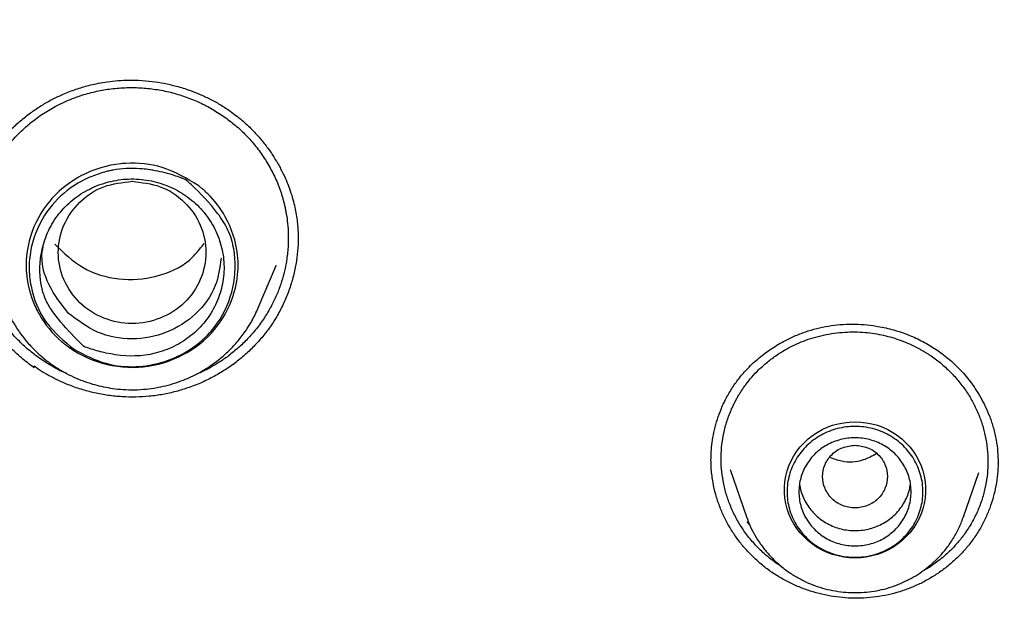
# Model space of a CAD drawing. Header units: millimetres. Extents: x 8 to 771, y 12 to 1627.
# Tile 77 of 93: x 349 to 365, y 1456 to 1466. Entities that reach past the tile are written whole.
import ezdxf

# ---------------------------------------------------------------- set-up
doc = ezdxf.new("R2010")
doc.units = ezdxf.units.MM

msp = doc.modelspace()

# ---------------------------------------------------------------- linework, layer by layer
at = {"color": 7, "linetype": 'Continuous', "lineweight": 30}
for p, q in [((352.565, 1460.954), (352.87, 1461.671)), ((352.869, 1461.671), (352.863, 1461.659)), ((348.77, 1459.938), (348.77, 1459.964)), ((365.086, 1458.329), (365.087, 1458.322)), ((360.553, 1458.215), (360.829, 1457.415)), ((364.503, 1457.415), (364.763, 1458.167)), ((360.882, 1457.282), (360.839, 1457.328)), ((364.498, 1457.403), (364.503, 1457.415)), ((364.503, 1457.415), (364.499, 1457.403))]:
    msp.add_line(p, q, dxfattribs=at)
at = {"color": 7, "linetype": 'Continuous', "lineweight": 30, "flags": 128}
msp.add_lwpolyline([(362.666, 1456.719), (362.57, 1456.722), (362.475, 1456.734), (362.38, 1456.752), (362.288, 1456.778), (362.198, 1456.811), (362.111, 1456.851), (362.027, 1456.897), (361.948, 1456.95), (361.873, 1457.009), (361.804, 1457.073), (361.74, 1457.142), (361.682, 1457.217), (361.631, 1457.295), (361.586, 1457.377), (361.548, 1457.463), (361.518, 1457.551), (361.495, 1457.641), (361.479, 1457.732), (361.471, 1457.825), (361.471, 1457.918), (361.479, 1458.01), (361.495, 1458.102), (361.518, 1458.192), (361.548, 1458.28), (361.586, 1458.365), (361.631, 1458.448), (361.682, 1458.526), (361.74, 1458.6), (361.804, 1458.67), (361.873, 1458.734), (361.948, 1458.793), (362.027, 1458.845), (362.111, 1458.892), (362.198, 1458.932), (362.288, 1458.965), (362.38, 1458.99), (362.475, 1459.009), (362.57, 1459.02), (362.666, 1459.024), (362.763, 1459.02), (362.858, 1459.009), (362.953, 1458.99), (363.045, 1458.965), (363.135, 1458.932), (363.222, 1458.892), (363.306, 1458.845), (363.385, 1458.793), (363.46, 1458.734), (363.529, 1458.67), (363.593, 1458.6), (363.651, 1458.526), (363.702, 1458.448), (363.747, 1458.365), (363.785, 1458.28), (363.815, 1458.192), (363.838, 1458.102), (363.854, 1458.01), (363.862, 1457.918), (363.862, 1457.825), (363.854, 1457.732), (363.838, 1457.641), (363.815, 1457.551), (363.785, 1457.463), (363.747, 1457.377), (363.702, 1457.295), (363.651, 1457.217), (363.593, 1457.142), (363.529, 1457.073), (363.46, 1457.009), (363.385, 1456.95), (363.306, 1456.897), (363.222, 1456.851), (363.135, 1456.811), (363.045, 1456.778), (362.953, 1456.752), (362.858, 1456.734), (362.763, 1456.722), (362.666, 1456.719)], dxfattribs=at)
at = {"color": 7, "linetype": 'Continuous', "lineweight": 30}
for points, knots in [([(399.764, 1463.137), (399.761, 1463.183), (399.754, 1463.286), (399.742, 1463.452), (399.728, 1463.646), (399.711, 1463.866), (399.69, 1464.112), (399.666, 1464.386), (399.639, 1464.682), (399.607, 1464.999), (399.571, 1465.338), (399.531, 1465.699), (399.486, 1466.073), (399.422, 1466.576), (399.335, 1467.2), (399.213, 1467.992), (399.07, 1468.829), (398.903, 1469.712), (398.727, 1470.56), (398.544, 1471.374), (398.355, 1472.155), (398.154, 1472.933), (397.942, 1473.705), (397.719, 1474.467), (397.474, 1475.261), (397.206, 1476.082), (396.913, 1476.927), (396.614, 1477.745), (396.309, 1478.537), (396.072, 1479.123), (395.909, 1479.514), (395.826, 1479.711), (395.748, 1479.895), (395.677, 1480.06), (395.613, 1480.208), (395.557, 1480.336), (395.508, 1480.447), (395.468, 1480.537), (395.437, 1480.607), (395.413, 1480.66), (395.393, 1480.706), (395.37, 1480.757), (395.34, 1480.822), (395.304, 1480.902), (395.254, 1481.013), (395.188, 1481.157), (395.103, 1481.341), (395.006, 1481.549), (394.898, 1481.777), (394.782, 1482.018), (394.638, 1482.315), (394.464, 1482.667), (394.258, 1483.075), (394.016, 1483.543), (393.735, 1484.073), (393.41, 1484.666), (393.066, 1485.276), (392.677, 1485.944), (392.244, 1486.661), (391.769, 1487.418), (391.283, 1488.164), (390.789, 1488.895), (390.288, 1489.61), (389.746, 1490.357), (389.163, 1491.132), (388.536, 1491.933), (387.901, 1492.712), (387.257, 1493.471), (386.609, 1494.208), (385.956, 1494.923), (385.297, 1495.619), (384.629, 1496.3), (383.995, 1496.923), (383.398, 1497.491), (382.84, 1498.007), (382.281, 1498.51), (381.725, 1498.996), (381.177, 1499.462), (380.637, 1499.91), (380.106, 1500.338), (379.602, 1500.735), (379.124, 1501.103), (378.671, 1501.443), (378.218, 1501.777), (377.756, 1502.11), (377.277, 1502.447), (376.781, 1502.788), (376.267, 1503.133), (375.736, 1503.481), (375.187, 1503.832), (374.619, 1504.184), (374.033, 1504.539), (373.429, 1504.893), (372.812, 1505.244), (372.113, 1505.631), (371.333, 1506.046), (370.473, 1506.486), (369.611, 1506.907), (368.704, 1507.331), (367.752, 1507.755), (366.754, 1508.176), (365.757, 1508.574), (364.76, 1508.95), (363.77, 1509.303), (362.787, 1509.632), (361.813, 1509.938), (360.84, 1510.224), (360.077, 1510.434), (359.523, 1510.579), (359.178, 1510.667), (358.826, 1510.754), (358.461, 1510.843), (358.076, 1510.933), (357.67, 1511.025), (357.242, 1511.118), (356.785, 1511.214), (356.299, 1511.312), (355.782, 1511.411), (355.242, 1511.509), (354.677, 1511.606), (354.089, 1511.701), (353.477, 1511.792), (352.842, 1511.88), (352.182, 1511.964), (351.498, 1512.042), (350.791, 1512.114), (350.059, 1512.18), (349.319, 1512.236), (348.571, 1512.282), (347.816, 1512.319), (347.04, 1512.347), (346.243, 1512.365), (345.705, 1512.367), (345.432, 1512.368)], [0, 0, 0, 0, 0.001713, 0.0037642, 0.0061565, 0.008892, 0.011972, 0.0153973, 0.0191688, 0.0231316, 0.0274168, 0.0320244, 0.0368537, 0.0416906, 0.0511932, 0.0606982, 0.0720166, 0.0833382, 0.094663, 0.1047771, 0.1148938, 0.1250131, 0.1351351, 0.1451609, 0.1549873, 0.1665156, 0.1777567, 0.1887105, 0.199377, 0.2097563, 0.2125603, 0.2153041, 0.2178181, 0.2200823, 0.2220966, 0.2238612, 0.2253759, 0.2266408, 0.2275638, 0.2282853, 0.228808, 0.2294532, 0.2304035, 0.2315106, 0.2327606, 0.2349637, 0.2375051, 0.2403849, 0.2436013, 0.2469922, 0.2504507, 0.256022, 0.26176, 0.2676649, 0.2758345, 0.2843033, 0.2930714, 0.3021386, 0.3133103, 0.3245375, 0.3356584, 0.346673, 0.3575813, 0.3683832, 0.3812052, 0.393874, 0.4063898, 0.4187544, 0.4310212, 0.4429976, 0.4549031, 0.4667378, 0.4785016, 0.4879775, 0.4974071, 0.5067649, 0.5159089, 0.5248169, 0.5334887, 0.5419245, 0.5501243, 0.5572863, 0.5642579, 0.5711093, 0.5781305, 0.5853531, 0.5927769, 0.6004022, 0.6082289, 0.616257, 0.6244865, 0.6329173, 0.6415493, 0.6503314, 0.6590814, 0.6710336, 0.6828944, 0.6946639, 0.7063421, 0.7197401, 0.733016, 0.7461705, 0.7592138, 0.7721489, 0.784748, 0.7972429, 0.8096338, 0.8219206, 0.826274, 0.8306142, 0.8349711, 0.8395466, 0.8443784, 0.8494665, 0.8548107, 0.8604112, 0.8665533, 0.8729765, 0.879681, 0.8866667, 0.8939336, 0.9014818, 0.9093111, 0.9174216, 0.9258132, 0.9344861, 0.9434401, 0.9526753, 0.9616403, 0.9708552, 0.9803201, 0.990035, 1, 1, 1, 1]), ([(294.076, 1462.442), (294.098, 1462.58), (294.152, 1462.91), (294.246, 1463.43), (294.354, 1464), (294.47, 1464.57), (294.593, 1465.138), (294.722, 1465.705), (294.859, 1466.27), (295.002, 1466.833), (295.151, 1467.395), (295.308, 1467.956), (295.471, 1468.514), (295.641, 1469.071), (295.818, 1469.626), (296.001, 1470.179), (296.191, 1470.729), (296.388, 1471.278), (296.591, 1471.824), (296.801, 1472.368), (297.017, 1472.91), (297.24, 1473.449), (297.469, 1473.985), (297.704, 1474.519), (297.947, 1475.051), (298.195, 1475.579), (298.45, 1476.105), (298.711, 1476.628), (298.978, 1477.148), (299.252, 1477.665), (299.531, 1478.179), (299.817, 1478.69), (300.109, 1479.197), (300.408, 1479.701), (300.712, 1480.202), (301.022, 1480.699), (301.338, 1481.193), (301.66, 1481.684), (301.988, 1482.17), (302.322, 1482.653), (302.661, 1483.133), (303.007, 1483.608), (303.358, 1484.08), (303.714, 1484.547), (304.076, 1485.011), (304.444, 1485.47), (304.817, 1485.926), (305.196, 1486.377), (305.58, 1486.824), (305.97, 1487.267), (306.365, 1487.705), (306.765, 1488.139), (307.17, 1488.568), (307.58, 1488.993), (307.995, 1489.413), (308.416, 1489.828), (308.841, 1490.239), (309.272, 1490.645), (309.707, 1491.046), (310.147, 1491.442), (310.591, 1491.834), (311.041, 1492.22), (311.495, 1492.601), (311.953, 1492.978), (312.416, 1493.349), (312.884, 1493.715), (313.356, 1494.075), (313.832, 1494.431), (314.312, 1494.781), (314.797, 1495.125), (315.285, 1495.464), (315.778, 1495.798), (316.275, 1496.126), (316.775, 1496.449), (317.28, 1496.766), (317.788, 1497.077), (318.3, 1497.383), (318.815, 1497.683), (319.334, 1497.977), (319.857, 1498.265), (320.383, 1498.548), (320.913, 1498.825), (321.445, 1499.095), (321.981, 1499.36), (322.52, 1499.619), (323.063, 1499.871), (323.608, 1500.118), (324.156, 1500.359), (324.707, 1500.593), (325.26, 1500.821), (325.817, 1501.043), (326.376, 1501.259), (326.938, 1501.469), (327.502, 1501.672), (328.068, 1501.869), (328.637, 1502.059), (329.208, 1502.244), (329.781, 1502.422), (330.357, 1502.593), (330.934, 1502.758), (331.513, 1502.917), (332.095, 1503.069), (332.678, 1503.214), (333.262, 1503.353), (333.849, 1503.486), (334.437, 1503.612), (335.026, 1503.731), (335.617, 1503.844), (336.209, 1503.95), (336.802, 1504.05), (337.397, 1504.143), (337.992, 1504.229), (338.589, 1504.309), (339.186, 1504.382), (339.784, 1504.449), (340.384, 1504.508), (340.983, 1504.561), (341.584, 1504.608), (342.184, 1504.647), (342.786, 1504.68), (343.387, 1504.706), (343.989, 1504.726), (344.591, 1504.738), (345.194, 1504.744), (345.796, 1504.744), (346.398, 1504.736), (347, 1504.722), (347.602, 1504.701), (348.204, 1504.674), (348.805, 1504.639), (349.406, 1504.598), (350.006, 1504.551), (350.605, 1504.496), (351.204, 1504.435), (351.802, 1504.368), (352.4, 1504.293), (352.996, 1504.212), (353.591, 1504.124), (354.186, 1504.03), (354.779, 1503.929), (355.371, 1503.821), (355.961, 1503.707), (356.55, 1503.586), (357.138, 1503.459), (357.724, 1503.325), (358.308, 1503.185), (358.891, 1503.038), (359.471, 1502.884), (360.05, 1502.724), (360.627, 1502.558), (361.202, 1502.385), (361.775, 1502.206), (362.346, 1502.02), (362.914, 1501.828), (363.48, 1501.63), (364.044, 1501.426), (364.605, 1501.215), (365.163, 1500.998), (365.719, 1500.774), (366.272, 1500.545), (366.823, 1500.309), (367.37, 1500.067), (367.915, 1499.82), (368.456, 1499.566), (368.995, 1499.306), (369.53, 1499.04), (370.062, 1498.768), (370.591, 1498.49), (371.116, 1498.206), (371.638, 1497.917), (372.156, 1497.621), (372.671, 1497.32), (373.182, 1497.013), (373.69, 1496.701), (374.193, 1496.383), (374.693, 1496.059), (375.189, 1495.729), (375.681, 1495.395), (376.169, 1495.054), (376.652, 1494.709), (377.132, 1494.357), (377.607, 1494.001), (378.078, 1493.639), (378.545, 1493.272), (379.007, 1492.9), (379.464, 1492.523), (379.917, 1492.141), (380.366, 1491.753), (380.809, 1491.361), (381.248, 1490.964), (381.683, 1490.561), (382.112, 1490.154), (382.536, 1489.743), (382.956, 1489.326), (383.37, 1488.905), (383.779, 1488.479), (384.183, 1488.049), (384.582, 1487.614), (384.976, 1487.175), (385.364, 1486.732), (385.747, 1486.284), (386.125, 1485.832), (386.497, 1485.376), (386.864, 1484.915), (387.225, 1484.451), (387.58, 1483.982), (387.93, 1483.51), (388.274, 1483.034), (388.612, 1482.554), (388.945, 1482.07), (389.272, 1481.583), (389.592, 1481.091), (389.907, 1480.597), (390.216, 1480.099), (390.519, 1479.597), (390.816, 1479.092), (391.107, 1478.584), (391.391, 1478.073), (391.67, 1477.558), (391.942, 1477.041), (392.208, 1476.52), (392.468, 1475.997), (392.722, 1475.47), (392.969, 1474.941), (393.209, 1474.409), (393.444, 1473.875), (393.672, 1473.337), (393.893, 1472.798), (394.108, 1472.256), (394.316, 1471.711), (394.518, 1471.165), (394.713, 1470.616), (394.902, 1470.064), (395.084, 1469.511), (395.259, 1468.956), (395.428, 1468.399), (395.59, 1467.84), (395.745, 1467.28), (395.893, 1466.717), (396.035, 1466.153), (396.17, 1465.588), (396.298, 1465.021), (396.419, 1464.452), (396.533, 1463.882), (396.641, 1463.311), (396.725, 1462.837), (396.771, 1462.552), (396.786, 1462.458)], [0, 0, 0, 0, 0.00297, 0.007066, 0.011161, 0.015257, 0.019352, 0.023448, 0.027543, 0.031639, 0.035734, 0.03983, 0.043925, 0.04802, 0.052116, 0.056211, 0.060306, 0.064402, 0.068497, 0.072593, 0.076688, 0.080783, 0.084878, 0.088974, 0.093069, 0.097164, 0.10126, 0.105355, 0.10945, 0.113545, 0.11764, 0.121736, 0.125831, 0.129926, 0.134021, 0.138116, 0.142211, 0.146306, 0.150401, 0.154497, 0.158592, 0.162687, 0.166782, 0.170877, 0.174972, 0.179067, 0.183162, 0.187256, 0.191351, 0.195446, 0.199541, 0.203636, 0.207731, 0.211826, 0.215921, 0.220015, 0.22411, 0.228205, 0.2323, 0.236395, 0.240489, 0.244584, 0.248679, 0.252773, 0.256868, 0.260963, 0.265057, 0.269152, 0.273247, 0.277341, 0.281436, 0.285531, 0.289625, 0.29372, 0.297814, 0.301909, 0.306003, 0.310098, 0.314192, 0.318287, 0.322381, 0.326476, 0.33057, 0.334665, 0.338759, 0.342854, 0.346948, 0.351042, 0.355137, 0.359231, 0.363326, 0.36742, 0.371514, 0.375609, 0.379703, 0.383797, 0.387892, 0.391986, 0.39608, 0.400175, 0.404269, 0.408363, 0.412458, 0.416552, 0.420646, 0.42474, 0.428835, 0.432929, 0.437023, 0.441117, 0.445212, 0.449306, 0.4534, 0.457494, 0.461589, 0.465683, 0.469777, 0.473871, 0.477966, 0.48206, 0.486154, 0.490248, 0.494342, 0.498437, 0.502531, 0.506625, 0.510719, 0.514814, 0.518908, 0.523002, 0.527096, 0.53119, 0.535285, 0.539379, 0.543473, 0.547567, 0.551662, 0.555756, 0.55985, 0.563944, 0.568039, 0.572133, 0.576227, 0.580321, 0.584416, 0.58851, 0.592604, 0.596698, 0.600793, 0.604887, 0.608981, 0.613076, 0.61717, 0.621264, 0.625359, 0.629453, 0.633547, 0.637642, 0.641736, 0.64583, 0.649925, 0.654019, 0.658113, 0.662208, 0.666302, 0.670397, 0.674491, 0.678585, 0.68268, 0.686774, 0.690869, 0.694963, 0.699058, 0.703152, 0.707247, 0.711341, 0.715436, 0.71953, 0.723625, 0.72772, 0.731814, 0.735909, 0.740003, 0.744098, 0.748193, 0.752287, 0.756382, 0.760477, 0.764571, 0.768666, 0.772761, 0.776856, 0.78095, 0.785045, 0.78914, 0.793235, 0.797329, 0.801424, 0.805519, 0.809614, 0.813709, 0.817804, 0.821899, 0.825994, 0.830089, 0.834184, 0.838278, 0.842373, 0.846468, 0.850564, 0.854659, 0.858754, 0.862849, 0.866944, 0.871039, 0.875134, 0.879229, 0.883324, 0.887419, 0.891515, 0.89561, 0.899705, 0.9038, 0.907895, 0.911991, 0.916086, 0.920181, 0.924276, 0.928372, 0.932467, 0.936562, 0.940658, 0.944753, 0.948848, 0.952944, 0.957039, 0.961134, 0.96523, 0.969325, 0.973421, 0.977516, 0.981611, 0.985707, 0.989802, 0.993898, 0.997993, 1, 1, 1, 1]), ([(347.61, 1462.112), (347.61, 1462.126), (347.61, 1462.159), (347.611, 1462.222), (347.615, 1462.307), (347.624, 1462.416), (347.643, 1462.543), (347.668, 1462.675), (347.7, 1462.804), (347.738, 1462.931), (347.781, 1463.054), (347.83, 1463.173), (347.898, 1463.318), (347.989, 1463.485), (348.111, 1463.668), (348.248, 1463.839), (348.397, 1463.996), (348.557, 1464.141), (348.726, 1464.272), (348.901, 1464.387), (349.08, 1464.488), (349.237, 1464.562), (349.369, 1464.617), (349.477, 1464.656), (349.585, 1464.691), (349.7, 1464.723), (349.829, 1464.753), (349.978, 1464.78), (350.147, 1464.801), (350.337, 1464.812), (350.546, 1464.81), (350.759, 1464.792), (350.973, 1464.758), (351.186, 1464.709), (351.387, 1464.647), (351.573, 1464.574), (351.745, 1464.494), (351.918, 1464.4), (352.029, 1464.326), (352.085, 1464.288)], [0, 0, 0, 0, 0.00815, 0.01916, 0.03313, 0.052446, 0.074937, 0.097554, 0.11992, 0.142025, 0.163861, 0.185421, 0.206699, 0.243818, 0.28029, 0.316323, 0.35204, 0.387447, 0.422532, 0.456896, 0.490227, 0.52251, 0.541374, 0.559854, 0.57795, 0.596336, 0.617581, 0.641944, 0.669398, 0.699896, 0.733444, 0.770054, 0.802915, 0.837926, 0.875104, 0.904427, 0.934999, 0.966844, 1, 1, 1, 1]), ([(348.869, 1460.095), (348.804, 1460.143), (348.673, 1460.24), (348.495, 1460.407), (348.33, 1460.592), (348.182, 1460.795), (348.054, 1461.013), (347.971, 1461.194), (347.92, 1461.327), (347.893, 1461.409), (347.868, 1461.492), (347.846, 1461.576), (347.827, 1461.662), (347.804, 1461.783), (347.783, 1461.947), (347.774, 1462.158), (347.784, 1462.384), (347.819, 1462.625), (347.882, 1462.876), (347.966, 1463.104), (348.062, 1463.305), (348.163, 1463.478), (348.297, 1463.67), (348.468, 1463.871), (348.677, 1464.065), (348.897, 1464.23), (349.092, 1464.347), (349.256, 1464.429), (349.385, 1464.486), (349.514, 1464.534), (349.641, 1464.575), (349.766, 1464.608), (349.889, 1464.635), (350.056, 1464.664), (350.271, 1464.685), (350.533, 1464.687), (350.793, 1464.663), (351.049, 1464.616), (351.299, 1464.544), (351.539, 1464.45), (351.769, 1464.335), (351.911, 1464.242), (351.982, 1464.195)], [0, 0, 0, 0, 0.02945, 0.059376, 0.089779, 0.120659, 0.152014, 0.183843, 0.194563, 0.205335, 0.21616, 0.227037, 0.237967, 0.24895, 0.273423, 0.299872, 0.328298, 0.358698, 0.391071, 0.425415, 0.449412, 0.474285, 0.500033, 0.536574, 0.571598, 0.605106, 0.637098, 0.654705, 0.671817, 0.688434, 0.704557, 0.720187, 0.735322, 0.749963, 0.78151, 0.812971, 0.844348, 0.875643, 0.906854, 0.937984, 0.969032, 1, 1, 1, 1]), ([(351.982, 1464.195), (352.047, 1464.146), (352.179, 1464.049), (352.359, 1463.88), (352.524, 1463.694), (352.671, 1463.491), (352.799, 1463.272), (352.878, 1463.099), (352.924, 1462.979), (352.945, 1462.919), (352.965, 1462.857), (352.983, 1462.795), (353, 1462.733), (353.015, 1462.67), (353.028, 1462.606), (353.045, 1462.51), (353.064, 1462.374), (353.075, 1462.187), (353.071, 1461.974), (353.048, 1461.768), (353.01, 1461.573), (352.961, 1461.396), (352.894, 1461.211), (352.808, 1461.022), (352.7, 1460.831), (352.571, 1460.644), (352.425, 1460.469), (352.269, 1460.311), (352.106, 1460.173), (351.94, 1460.053), (351.772, 1459.952), (351.632, 1459.876), (351.545, 1459.841), (351.516, 1459.83)], [0, 0, 0, 0, 0.044791, 0.090156, 0.136096, 0.182612, 0.229704, 0.277375, 0.289388, 0.301437, 0.313523, 0.325645, 0.337803, 0.349997, 0.362228, 0.374495, 0.404966, 0.440214, 0.480243, 0.525053, 0.557591, 0.592257, 0.629052, 0.667976, 0.709031, 0.752218, 0.794884, 0.835866, 0.875163, 0.912776, 0.948701, 0.982939, 1, 1, 1, 1]), ([(352.085, 1464.288), (352.153, 1464.237), (352.286, 1464.139), (352.461, 1463.974), (352.613, 1463.807), (352.743, 1463.639), (352.852, 1463.474), (352.943, 1463.314), (353.018, 1463.161), (353.08, 1463.011), (353.13, 1462.866), (353.169, 1462.726), (353.198, 1462.596), (353.219, 1462.472), (353.232, 1462.352), (353.239, 1462.236), (353.24, 1462.16), (353.24, 1462.123)], [0, 0, 0, 0, 0.097575, 0.190132, 0.277621, 0.359964, 0.437087, 0.50893, 0.575457, 0.636653, 0.700065, 0.756543, 0.808162, 0.858203, 0.906828, 0.954085, 1, 1, 1, 1]), ([(351.557, 1463.019), (351.564, 1463.014), (351.618, 1462.971), (351.791, 1462.817), (352.066, 1462.455), (352.213, 1462.003), (352.23, 1461.552), (352.192, 1461.326), (352.147, 1461.182), (352.146, 1461.177), (352.141, 1461.163), (352.124, 1461.109), (352.045, 1460.901), (351.812, 1460.52), (351.306, 1460.117), (350.622, 1459.91), (349.908, 1459.976), (349.456, 1460.203), (349.099, 1460.494), (348.95, 1460.678), (348.843, 1460.868), (348.814, 1460.923), (348.717, 1461.126), (348.604, 1461.551), (348.665, 1462.177), (348.925, 1462.656), (349.244, 1462.988), (349.627, 1463.254), (350.036, 1463.378), (350.5, 1463.416), (350.982, 1463.371), (351.358, 1463.141), (351.557, 1463.019)], [0, 0, 0, 0, 0.002249, 0.018649, 0.062903, 0.125331, 0.146439, 0.187931, 0.187975, 0.188287, 0.189118, 0.192208, 0.204095, 0.250551, 0.312897, 0.375315, 0.437389, 0.500121, 0.507631, 0.562577, 0.563157, 0.567574, 0.579699, 0.625204, 0.687545, 0.749962, 0.771177, 0.812615, 0.875045, 0.882415, 0.937511, 1, 1, 1, 1]), ([(349.451, 1460.248), (349.277, 1460.391), (348.929, 1460.679), (348.719, 1461.21), (348.674, 1461.647), (348.724, 1462.086), (348.935, 1462.571), (349.327, 1462.968), (349.694, 1463.169), (349.933, 1463.248), (350.049, 1463.275), (350.085, 1463.282), (350.247, 1463.313), (350.455, 1463.324), (350.681, 1463.3), (350.866, 1463.271), (351.043, 1463.228), (351.2, 1463.176), (351.253, 1463.156), (351.287, 1463.143), (351.313, 1463.133), (351.334, 1463.124), (351.338, 1463.123), (351.34, 1463.122), (351.34, 1463.122), (351.34, 1463.122), (351.34, 1463.122), (351.34, 1463.122), (351.34, 1463.122), (351.34, 1463.122), (351.341, 1463.122), (351.345, 1463.118), (351.374, 1463.092), (351.562, 1462.917), (351.818, 1462.652), (352.068, 1462.277), (352.19, 1461.85), (352.177, 1461.291), (351.985, 1460.848), (351.803, 1460.602), (351.632, 1460.404), (351.342, 1460.185), (350.921, 1460.011), (350.477, 1459.937), (349.951, 1459.987), (349.625, 1460.157), (349.451, 1460.248)], [0, 0, 0, 0, 0.06197, 0.124202, 0.155543, 0.186885, 0.24917, 0.301533, 0.339866, 0.363997, 0.370717, 0.372741, 0.373875, 0.41617, 0.429006, 0.436313, 0.467658, 0.47886, 0.481742, 0.483352, 0.488683, 0.489361, 0.489751, 0.489833, 0.489842, 0.489845, 0.489846, 0.489847, 0.489849, 0.489855, 0.489881, 0.490065, 0.491319, 0.500955, 0.563158, 0.594371, 0.625904, 0.688148, 0.750355, 0.758989, 0.774123, 0.823683, 0.858167, 0.89901, 0.946273, 1, 1, 1, 1]), ([(351.535, 1462.692), (351.45, 1462.765), (351.278, 1462.911), (350.965, 1463.056), (350.63, 1463.137), (350.283, 1463.143), (349.944, 1463.074), (349.629, 1462.937), (349.352, 1462.738), (349.129, 1462.483), (348.969, 1462.188), (348.856, 1461.783), (348.86, 1461.39), (348.972, 1461.056), (349.152, 1460.782), (349.365, 1460.55), (349.54, 1460.37), (349.596, 1460.314), (349.609, 1460.302), (349.61, 1460.3), (349.611, 1460.3), (349.611, 1460.3), (349.611, 1460.3), (349.611, 1460.3), (349.611, 1460.3), (349.611, 1460.3), (349.613, 1460.299), (349.628, 1460.293), (349.67, 1460.278), (349.792, 1460.237), (350.115, 1460.15), (350.546, 1460.112), (350.985, 1460.224), (351.293, 1460.375), (351.561, 1460.588), (351.771, 1460.854), (351.916, 1461.157), (351.99, 1461.482), (351.987, 1461.815), (351.906, 1462.138), (351.76, 1462.441), (351.61, 1462.609), (351.535, 1462.692)], [0, 0, 0, 0, 0.0349651, 0.0700095, 0.105143, 0.1403919, 0.1755378, 0.2106065, 0.2456266, 0.2806737, 0.3157738, 0.3508385, 0.4133963, 0.4374546, 0.4617116, 0.5161379, 0.5356164, 0.5403597, 0.5408762, 0.5410706, 0.5410975, 0.5411037, 0.5411053, 0.5411065, 0.541109, 0.5411179, 0.5412045, 0.5416171, 0.5462182, 0.5549113, 0.5812918, 0.6491482, 0.6841574, 0.7192592, 0.7545036, 0.7897067, 0.824793, 0.8598096, 0.8948269, 0.9299088, 0.9650015, 1, 1, 1, 1]), ([(350.428, 1463.097), (350.265, 1463.078), (349.939, 1463.041), (349.521, 1462.765), (349.246, 1462.365), (349.145, 1461.892), (349.246, 1461.42), (349.521, 1461.018), (349.939, 1460.753), (350.428, 1460.656), (350.918, 1460.753), (351.336, 1461.018), (351.611, 1461.42), (351.712, 1461.892), (351.611, 1462.365), (351.336, 1462.765), (350.918, 1463.041), (350.592, 1463.078), (350.428, 1463.097)], [0, 0, 0, 0, 0.0625, 0.125, 0.1875, 0.25, 0.3125, 0.375, 0.4375, 0.5, 0.5625, 0.625, 0.6875, 0.75, 0.8125, 0.875, 0.9375, 1, 1, 1, 1]), ([(353.239, 1462.201), (353.239, 1462.141), (353.241, 1462.009), (353.221, 1461.801), (353.182, 1461.578), (353.123, 1461.358), (353.046, 1461.143), (352.949, 1460.933), (352.833, 1460.729), (352.699, 1460.537), (352.55, 1460.361), (352.388, 1460.197), (352.21, 1460.046), (352.019, 1459.91), (351.819, 1459.791), (351.612, 1459.689), (351.396, 1459.603), (351.174, 1459.535), (350.949, 1459.485), (350.721, 1459.454), (350.49, 1459.44), (350.258, 1459.445), (350.024, 1459.469), (349.792, 1459.511), (349.565, 1459.572), (349.367, 1459.642), (349.195, 1459.716), (349.049, 1459.79), (348.906, 1459.871), (348.815, 1459.933), (348.77, 1459.964)], [0, 0, 0, 0, 0.029529, 0.066384, 0.104251, 0.142118, 0.180027, 0.217935, 0.256975, 0.296013, 0.333266, 0.370521, 0.408857, 0.447194, 0.484401, 0.521858, 0.559065, 0.596528, 0.633189, 0.670105, 0.706888, 0.743672, 0.781487, 0.819301, 0.856629, 0.894214, 0.920476, 0.946738, 0.973369, 1, 1, 1, 1]), ([(348.77, 1459.938), (348.697, 1459.993), (348.551, 1460.101), (348.356, 1460.29), (348.179, 1460.494), (348.023, 1460.715), (347.89, 1460.948), (347.78, 1461.192), (347.696, 1461.445), (347.639, 1461.704), (347.612, 1461.927), (347.613, 1462.064), (347.614, 1462.112)], [0, 0, 0, 0, 0.104431, 0.209143, 0.314099, 0.419188, 0.524268, 0.629193, 0.733854, 0.838205, 0.942563, 1, 1, 1, 1]), ([(349.349, 1460.865), (349.229, 1461.017), (348.989, 1461.32), (348.868, 1461.78), (348.932, 1462.026), (348.948, 1462.087)], [0, 0, 0, 0, 0.430251, 0.860574, 1, 1, 1, 1]), ([(349.12, 1462.031), (349.271, 1461.886), (349.572, 1461.594), (350.202, 1461.405), (350.84, 1461.456), (351.366, 1461.681), (351.57, 1461.943), (351.647, 1462.041)], [0, 0, 0, 0, 0.217107, 0.434422, 0.651624, 0.869052, 1, 1, 1, 1]), ([(351.935, 1461.793), (351.913, 1461.635), (351.866, 1461.286), (351.529, 1460.827), (351.024, 1460.505), (350.427, 1460.392), (349.821, 1460.503), (349.506, 1460.744), (349.349, 1460.865)], [0, 0, 0, 0, 0.141822, 0.313314, 0.484811, 0.65634, 0.827892, 1, 1, 1, 1]), ([(348.299, 1460.939), (348.323, 1460.887), (348.372, 1460.779), (348.463, 1460.626), (348.565, 1460.48), (348.685, 1460.333), (348.826, 1460.189), (348.987, 1460.053), (349.151, 1459.937), (349.316, 1459.841), (349.479, 1459.763), (349.637, 1459.7), (349.791, 1459.652), (349.945, 1459.615), (350.106, 1459.587), (350.281, 1459.569), (350.471, 1459.564), (350.657, 1459.575), (350.834, 1459.599), (351.001, 1459.634), (351.172, 1459.683), (351.347, 1459.748), (351.522, 1459.83), (351.697, 1459.931), (351.868, 1460.05), (352.033, 1460.19), (352.19, 1460.351), (352.333, 1460.532), (352.463, 1460.733), (352.53, 1460.88), (352.565, 1460.954)], [0, 0, 0, 0, 0.0322265, 0.0665411, 0.0997589, 0.1318802, 0.1729989, 0.2121789, 0.2494286, 0.2847583, 0.3181791, 0.3497026, 0.3793405, 0.4075033, 0.4374917, 0.4700444, 0.5051697, 0.5428764, 0.572861, 0.6043078, 0.6372212, 0.6716052, 0.7074637, 0.7448006, 0.7836189, 0.8239215, 0.8657104, 0.9089865, 0.9537501, 1, 1, 1, 1]), ([(360.228, 1458.376), (360.229, 1458.422), (360.231, 1458.521), (360.246, 1458.678), (360.275, 1458.847), (360.32, 1459.022), (360.385, 1459.208), (360.469, 1459.398), (360.576, 1459.584), (360.695, 1459.753), (360.84, 1459.922), (361.016, 1460.09), (361.227, 1460.251), (361.436, 1460.378), (361.637, 1460.476), (361.825, 1460.549), (362.018, 1460.606), (362.215, 1460.648), (362.416, 1460.672), (362.618, 1460.68), (362.821, 1460.672), (363.045, 1460.645), (363.288, 1460.594), (363.545, 1460.51), (363.749, 1460.42), (363.903, 1460.336), (364.014, 1460.268), (364.12, 1460.194), (364.223, 1460.114), (364.329, 1460.023), (364.431, 1459.924), (364.527, 1459.818), (364.617, 1459.707), (364.707, 1459.581), (364.794, 1459.44), (364.877, 1459.283), (364.95, 1459.109), (365.014, 1458.918), (365.043, 1458.784), (365.057, 1458.714)], [0, 0, 0, 0, 0.0209959, 0.0445679, 0.0695953, 0.0960658, 0.1226527, 0.1547251, 0.1854949, 0.2149764, 0.2433332, 0.2807268, 0.3182459, 0.3558173, 0.3839859, 0.4121029, 0.4401446, 0.4681014, 0.4960303, 0.5240072, 0.5520292, 0.5800917, 0.617547, 0.6549491, 0.6918325, 0.7100661, 0.7281632, 0.7461133, 0.7638563, 0.7828915, 0.8048875, 0.8233291, 0.8434394, 0.8652252, 0.8886979, 0.9138757, 0.9407865, 0.9694729, 1, 1, 1, 1]), ([(360.434, 1458.022), (360.424, 1458.09), (360.403, 1458.226), (360.397, 1458.434), (360.411, 1458.645), (360.447, 1458.856), (360.505, 1459.066), (360.567, 1459.221), (360.617, 1459.326), (360.646, 1459.383), (360.677, 1459.439), (360.71, 1459.495), (360.745, 1459.55), (360.781, 1459.604), (360.838, 1459.682), (360.922, 1459.785), (361.042, 1459.913), (361.185, 1460.04), (361.331, 1460.149), (361.475, 1460.239), (361.611, 1460.312), (361.759, 1460.379), (361.918, 1460.437), (362.088, 1460.485), (362.266, 1460.52), (362.446, 1460.541), (362.623, 1460.548), (362.793, 1460.543), (362.957, 1460.526), (363.112, 1460.499), (363.264, 1460.462), (363.413, 1460.415), (363.555, 1460.359), (363.662, 1460.31), (363.737, 1460.271), (363.783, 1460.245), (363.828, 1460.219), (363.872, 1460.193), (363.914, 1460.166), (364.003, 1460.106), (364.136, 1460.005), (364.3, 1459.853), (364.446, 1459.687), (364.574, 1459.51), (364.682, 1459.324), (364.77, 1459.13), (364.839, 1458.931), (364.868, 1458.795), (364.882, 1458.727)], [0, 0, 0, 0, 0.0300302, 0.0605081, 0.0914333, 0.122805, 0.1546224, 0.1868849, 0.196188, 0.2055275, 0.2149032, 0.2243151, 0.2337632, 0.2432475, 0.252768, 0.2758922, 0.3012463, 0.3288284, 0.3586359, 0.3797474, 0.4018467, 0.4249329, 0.449005, 0.4740622, 0.5001034, 0.5259697, 0.5509189, 0.5749517, 0.598069, 0.6202716, 0.6415602, 0.6643181, 0.6859315, 0.7064012, 0.7141311, 0.7216846, 0.7290618, 0.7362627, 0.7432872, 0.7501356, 0.7823058, 0.8142051, 0.8458352, 0.8771975, 0.9082936, 0.939125, 0.9696933, 1, 1, 1, 1]), ([(349.325, 1459.84), (349.315, 1459.843), (349.228, 1459.878), (349.074, 1459.961), (348.936, 1460.051), (348.869, 1460.095)], [0, 0, 0, 0, 0.058356, 0.533686, 1, 1, 1, 1]), ([(364.882, 1458.727), (364.893, 1458.656), (364.915, 1458.515), (364.919, 1458.305), (364.905, 1458.098), (364.87, 1457.894), (364.814, 1457.69), (364.735, 1457.488), (364.633, 1457.291), (364.517, 1457.115), (364.398, 1456.967), (364.293, 1456.856), (364.196, 1456.766), (364.1, 1456.684), (363.977, 1456.595), (363.88, 1456.529), (363.817, 1456.498), (363.811, 1456.495)], [0, 0, 0, 0, 0.0818969, 0.1621692, 0.2392697, 0.3180711, 0.3985777, 0.4807937, 0.5647234, 0.6503713, 0.7201414, 0.7797646, 0.8222563, 0.8694604, 0.9213795, 0.9929051, 1, 1, 1, 1]), ([(365.057, 1458.714), (365.067, 1458.65), (365.085, 1458.521), (365.088, 1458.391), (365.089, 1458.326)], [0, 0, 0, 0, 0.499751, 1, 1, 1, 1]), ([(362.666, 1458.627), (362.595, 1458.618), (362.451, 1458.602), (362.267, 1458.481), (362.146, 1458.305), (362.102, 1458.097), (362.146, 1457.889), (362.267, 1457.712), (362.451, 1457.595), (362.666, 1457.552), (362.882, 1457.595), (363.066, 1457.712), (363.187, 1457.889), (363.231, 1458.097), (363.187, 1458.305), (363.066, 1458.481), (362.882, 1458.602), (362.738, 1458.618), (362.666, 1458.627)], [0, 0, 0, 0, 0.0625, 0.125, 0.1875, 0.25, 0.3125, 0.375, 0.4375, 0.5, 0.5625, 0.625, 0.6875, 0.75, 0.8125, 0.875, 0.9375, 1, 1, 1, 1]), ([(363.034, 1458.485), (362.96, 1458.445), (362.781, 1458.346), (362.487, 1458.324), (362.308, 1458.395), (362.242, 1458.42)], [0, 0, 0, 0, 0.308713, 0.746022, 1, 1, 1, 1]), ([(360.263, 1457.993), (360.251, 1458.069), (360.231, 1458.197), (360.229, 1458.325), (360.228, 1458.377)], [0, 0, 0, 0, 0.598286, 1, 1, 1, 1]), ([(365.09, 1458.327), (365.087, 1458.264), (365.083, 1458.134), (365.054, 1457.939), (365.01, 1457.746), (364.949, 1457.559), (364.872, 1457.377), (364.779, 1457.201), (364.67, 1457.034), (364.548, 1456.878), (364.412, 1456.733), (364.263, 1456.598), (364.102, 1456.476), (363.933, 1456.368), (363.756, 1456.274), (363.57, 1456.194), (363.376, 1456.129), (363.177, 1456.081), (362.972, 1456.048), (362.763, 1456.034), (362.556, 1456.036), (362.353, 1456.055), (362.155, 1456.089), (361.958, 1456.14), (361.765, 1456.206), (361.577, 1456.287), (361.395, 1456.385), (361.221, 1456.498), (361.059, 1456.625), (360.911, 1456.762), (360.776, 1456.909), (360.653, 1457.067), (360.544, 1457.236), (360.449, 1457.413), (360.37, 1457.599), (360.305, 1457.792), (360.277, 1457.926), (360.263, 1457.993)], [0, 0, 0, 0, 0.027383, 0.056317, 0.08525, 0.11337, 0.141489, 0.170422, 0.199355, 0.227448, 0.255543, 0.284467, 0.313391, 0.341346, 0.369301, 0.39803, 0.426757, 0.455297, 0.483836, 0.513266, 0.542696, 0.57039, 0.598085, 0.626535, 0.654986, 0.683495, 0.712003, 0.741382, 0.770762, 0.798626, 0.82649, 0.855144, 0.883798, 0.912417, 0.941035, 0.970518, 1, 1, 1, 1]), ([(361.43, 1456.567), (361.416, 1456.575), (361.376, 1456.599), (361.306, 1456.649), (361.219, 1456.715), (361.129, 1456.791), (361.016, 1456.898), (360.887, 1457.04), (360.752, 1457.223), (360.639, 1457.415), (360.549, 1457.613), (360.478, 1457.816), (360.449, 1457.953), (360.434, 1458.022)], [0, 0, 0, 0, 0.027801, 0.07546, 0.140458, 0.20498, 0.269025, 0.395641, 0.520347, 0.643138, 0.764013, 0.882968, 1, 1, 1, 1]), ([(361.727, 1457.97), (361.728, 1457.959), (361.733, 1457.909), (361.759, 1457.821), (361.803, 1457.709), (361.863, 1457.603), (361.937, 1457.507), (362.023, 1457.42), (362.12, 1457.345), (362.227, 1457.282), (362.341, 1457.234), (362.46, 1457.2), (362.583, 1457.182), (362.708, 1457.179), (362.832, 1457.193), (362.953, 1457.221), (363.069, 1457.265), (363.178, 1457.322), (363.279, 1457.393), (363.369, 1457.476), (363.447, 1457.57), (363.512, 1457.673), (363.561, 1457.783), (363.593, 1457.883), (363.602, 1457.947), (363.605, 1457.971)], [0, 0, 0, 0, 0.012332, 0.058036, 0.103739, 0.149442, 0.195145, 0.240849, 0.286552, 0.332255, 0.377958, 0.423662, 0.469365, 0.515068, 0.560771, 0.606475, 0.652178, 0.697881, 0.743584, 0.789288, 0.834991, 0.880694, 0.926397, 0.972101, 1, 1, 1, 1]), ([(360.83, 1457.415), (360.85, 1457.361), (360.89, 1457.254), (360.971, 1457.099), (361.066, 1456.95), (361.178, 1456.807), (361.305, 1456.672), (361.447, 1456.548), (361.602, 1456.438), (361.766, 1456.343), (361.937, 1456.266), (362.112, 1456.206), (362.29, 1456.164), (362.468, 1456.138), (362.645, 1456.128), (362.819, 1456.134), (362.99, 1456.154), (363.163, 1456.19), (363.34, 1456.244), (363.507, 1456.314), (363.662, 1456.396), (363.804, 1456.486), (363.944, 1456.594), (364.079, 1456.72), (364.206, 1456.865), (364.323, 1457.03), (364.424, 1457.21), (364.474, 1457.339), (364.498, 1457.403)], [0, 0, 0, 0, 0.035683, 0.072149, 0.109417, 0.147513, 0.186472, 0.226334, 0.266687, 0.306497, 0.345725, 0.384374, 0.422449, 0.459951, 0.496884, 0.533251, 0.569056, 0.604813, 0.643294, 0.684939, 0.718274, 0.753418, 0.790383, 0.829179, 0.869813, 0.912292, 0.956616, 1, 1, 1, 1])]:
    msp.add_open_spline(points, degree=3, knots=knots, dxfattribs=at)
for points in [[(363.816, 1457.837), (363.815, 1457.789), (363.811, 1457.692), (363.78, 1457.55), (363.732, 1457.412), (363.665, 1457.282), (363.581, 1457.161), (363.482, 1457.052), (363.368, 1456.956), (363.243, 1456.875), (363.108, 1456.811), (362.965, 1456.764), (362.817, 1456.736), (362.666, 1456.726), (362.516, 1456.736), (362.368, 1456.764), (362.225, 1456.811), (362.09, 1456.875), (361.964, 1456.956), (361.851, 1457.052), (361.751, 1457.161), (361.668, 1457.282), (361.601, 1457.412), (361.552, 1457.55), (361.523, 1457.692), (361.513, 1457.837), (361.523, 1457.983), (361.552, 1458.125), (361.601, 1458.263), (361.668, 1458.393), (361.751, 1458.514), (361.851, 1458.623), (361.964, 1458.719), (362.09, 1458.8), (362.225, 1458.864), (362.368, 1458.911), (362.516, 1458.939), (362.666, 1458.949), (362.817, 1458.939), (362.965, 1458.911), (363.108, 1458.864), (363.243, 1458.8), (363.368, 1458.719), (363.482, 1458.623), (363.581, 1458.514), (363.665, 1458.393), (363.732, 1458.263), (363.78, 1458.125), (363.811, 1457.983), (363.815, 1457.886), (363.816, 1457.837)], [(363.616, 1457.837), (363.615, 1457.798), (363.612, 1457.718), (363.586, 1457.6), (363.547, 1457.486), (363.491, 1457.378), (363.422, 1457.279), (363.34, 1457.188), (363.246, 1457.109), (363.143, 1457.042), (363.031, 1456.989), (362.913, 1456.951), (362.791, 1456.927), (362.666, 1456.919), (362.542, 1456.927), (362.42, 1456.951), (362.302, 1456.989), (362.19, 1457.042), (362.086, 1457.109), (361.993, 1457.188), (361.911, 1457.279), (361.841, 1457.378), (361.786, 1457.486), (361.746, 1457.6), (361.722, 1457.718), (361.714, 1457.837), (361.722, 1457.957), (361.746, 1458.075), (361.786, 1458.189), (361.841, 1458.297), (361.911, 1458.396), (361.993, 1458.487), (362.086, 1458.566), (362.19, 1458.633), (362.302, 1458.686), (362.42, 1458.724), (362.542, 1458.748), (362.666, 1458.756), (362.791, 1458.748), (362.913, 1458.724), (363.031, 1458.686), (363.143, 1458.633), (363.246, 1458.566), (363.34, 1458.487), (363.422, 1458.396), (363.491, 1458.297), (363.547, 1458.189), (363.586, 1458.075), (363.612, 1457.957), (363.615, 1457.877), (363.616, 1457.837)]]:
    msp.add_open_spline(points, degree=3, dxfattribs=at)

doc.saveas('drawing.dxf')
